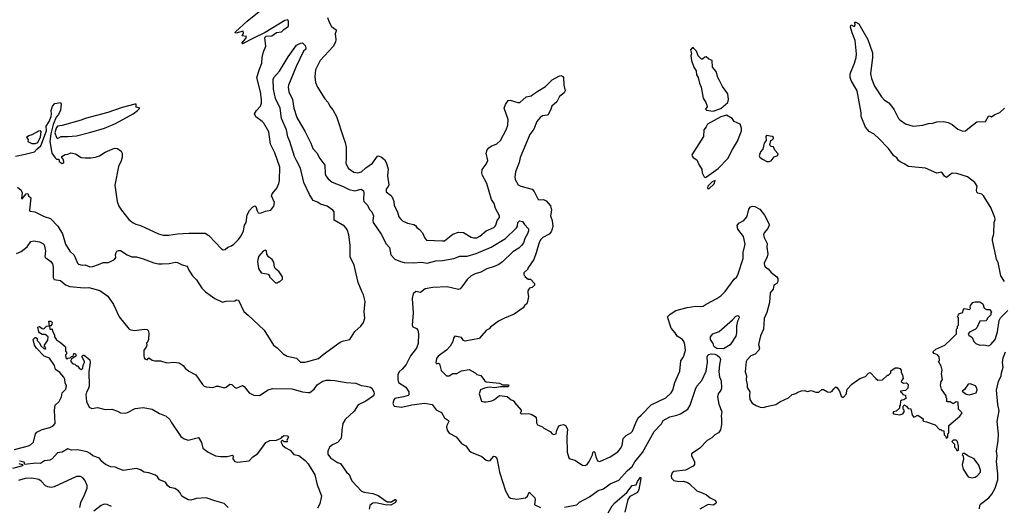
# Model space of a CAD drawing. Extents: x 1966327 to 2147849, y 395140 to 552178.
# Tile 75 of 256: x 1989898 to 2000232, y 461705 to 466813. Entities that reach past the tile are written whole.
import ezdxf

# ---------------------------------------------------------------- set-up
doc = ezdxf.new("R2010")
doc.units = 0

msp = doc.modelspace()

# ---------------------------------------------------------------- linework, layer by layer
at = {"layer": '0CON20XD'}
for points in [[(1989955, 465401), (1990055, 465425), (1990082, 465458), (1990121, 465489), (1990179, 465645), (1990177, 465695), (1990207, 465743), (1990229, 465795), (1990233, 465825), (1990228, 465858), (1990242, 465905), (1990268, 465932), (1990325, 465943), (1990335, 465925), (1990325, 465864), (1990305, 465818), (1990282, 465788), (1990249, 465711), (1990224, 465616), (1990213, 465535), (1990235, 465410), (1990271, 465361), (1990285, 465350), (1990308, 465348), (1990314, 465324), (1990345, 465303), (1990362, 465315), (1990363, 465325), (1990355, 465350), (1990340, 465365), (1990340, 465375), (1990375, 465398), (1990405, 465400), (1990434, 465416), (1990485, 465403), (1990545, 465367), (1990585, 465364), (1990645, 465361), (1990695, 465368), (1990736, 465384), (1990795, 465422), (1990895, 465463), (1990925, 465462), (1990963, 465433), (1990975, 465410), (1990975, 465370), (1990965, 465332), (1990935, 465270), (1990898, 465075), (1990921, 464905), (1990939, 464855), (1990966, 464815), (1991045, 464714), (1991090, 464680), (1991116, 464666), (1991165, 464654), (1991356, 464566), (1991405, 464552), (1991465, 464550), (1991554, 464566), (1991675, 464572), (1991845, 464572), (1991885, 464549), (1992015, 464408), (1992035, 464397), (1992055, 464400), (1992084, 464426), (1992121, 464439), (1992145, 464456), (1992195, 464504), (1992224, 464545), (1992246, 464595), (1992257, 464655), (1992276, 464684), (1992286, 464765), (1992310, 464810), (1992340, 464845), (1992365, 464858), (1992375, 464852), (1992390, 464805), (1992402, 464785), (1992425, 464782), (1992478, 464802), (1992535, 464812), (1992567, 464855), (1992572, 464895), (1992540, 464965), (1992548, 464985), (1992597, 465045), (1992619, 465095), (1992626, 465126), (1992628, 465265), (1992576, 465416), (1992531, 465505), (1992512, 465635), (1992461, 465725), (1992442, 465745), (1992375, 465794), (1992364, 465825), (1992385, 465860), (1992425, 465905), (1992437, 465935), (1992437, 465975), (1992426, 466055), (1992387, 466205), (1992414, 466295), (1992441, 466355), (1992444, 466416), (1992458, 466475), (1992482, 466535), (1992472, 466625), (1992485, 466640), (1992545, 466644), (1992595, 466677), (1992646, 466685), (1992669, 466711), (1992718, 466745), (1992721, 466792), (1992712, 466812), (1992681, 466805), (1992473, 466677), (1992352, 466618), (1992235, 466558), (1992230, 466565), (1992270, 466615), (1992278, 466635), (1992233, 466643), (1992247, 466675), (1992242, 466692), (1992165, 466672), (1992158, 466675), (1992162, 466685), (1992285, 466798), (1992605, 467057)], [(1993128, 466835), (1993146, 466786), (1993172, 466742), (1993218, 466705), (1993219, 466695), (1993208, 466665), (1993217, 466605), (1993214, 466575), (1993188, 466532), (1993053, 466385), (1993003, 466285), (1992994, 466215), (1993002, 466152), (1993022, 466105), (1993102, 465982), (1993134, 465945), (1993154, 465904), (1993186, 465865), (1993223, 465795), (1993295, 465572), (1993314, 465525), (1993324, 465475), (1993326, 465355), (1993320, 465305), (1993345, 465254), (1993405, 465212), (1993446, 465204), (1993485, 465217), (1993531, 465259), (1993602, 465308), (1993655, 465380), (1993665, 465382), (1993695, 465370), (1993728, 465345), (1993746, 465315), (1993767, 465247), (1993758, 465175), (1993771, 465079), (1993767, 465063), (1993746, 465035), (1993746, 465006), (1993791, 464971), (1993812, 464942), (1993826, 464906), (1993828, 464865), (1993865, 464792), (1993879, 464745), (1993895, 464721), (1993915, 464702), (1993968, 464678), (1994035, 464663), (1994052, 464652), (1994065, 464630), (1994095, 464611), (1994124, 464574), (1994149, 464519), (1994169, 464499), (1994335, 464490), (1994357, 464493), (1994445, 464562), (1994505, 464581), (1994555, 464578), (1994635, 464531), (1994665, 464522), (1994695, 464523), (1994729, 464541), (1994795, 464595), (1994875, 464633), (1994888, 464645), (1994896, 464655), (1994909, 464705), (1994933, 464735), (1994933, 464755), (1994892, 464832), (1994878, 464885), (1994850, 464925), (1994801, 465095), (1994756, 465176), (1994747, 465205), (1994751, 465239), (1994793, 465295), (1994811, 465335), (1994795, 465410), (1994804, 465445), (1994822, 465468), (1994845, 465484), (1994905, 465509), (1994945, 465545), (1995004, 465655), (1995020, 465705), (1995026, 465766), (1994984, 465885), (1994995, 465922), (1995024, 465966), (1995045, 465969), (1995125, 465943), (1995146, 465944), (1995215, 466004), (1995265, 466014), (1995285, 466026), (1995335, 466064), (1995415, 466112), (1995488, 466182), (1995555, 466221), (1995576, 466226), (1995598, 466218), (1995607, 466205), (1995608, 466125), (1995622, 466065), (1995612, 466045), (1995565, 466005), (1995535, 465950), (1995482, 465905), (1995472, 465872), (1995443, 465815), (1995435, 465809), (1995385, 465802), (1995359, 465785), (1995338, 465762), (1995325, 465745), (1995293, 465665), (1995252, 465608), (1995152, 465365), (1995141, 465315), (1995100, 465215), (1995094, 465165), (1995098, 465135), (1995131, 465081), (1995156, 465066), (1995275, 465035), (1995298, 465008), (1995335, 464931), (1995345, 464921), (1995395, 464924), (1995423, 464913), (1995468, 464858), (1995479, 464815), (1995469, 464755), (1995486, 464704), (1995492, 464645), (1995487, 464613), (1995476, 464585), (1995455, 464561), (1995389, 464525), (1995366, 464505), (1995349, 464475), (1995320, 464365), (1995293, 464297), (1995230, 464205), (1995230, 464195), (1995190, 464155), (1995190, 464135), (1995200, 464125), (1995202, 464112), (1995235, 464090), (1995258, 464088), (1995300, 464045), (1995300, 464025), (1995277, 464003), (1995247, 463993), (1995232, 463968), (1995230, 463945), (1995237, 463907), (1995229, 463855), (1995219, 463831), (1995200, 463815), (1995183, 463787), (1995088, 463722), (1994985, 463681), (1994925, 463650), (1994839, 463585), (1994825, 463568), (1994797, 463553), (1994722, 463468), (1994575, 463440), (1994557, 463447), (1994536, 463476), (1994465, 463492), (1994451, 463469), (1994444, 463435), (1994416, 463385), (1994379, 463345), (1994290, 463280), (1994274, 463255), (1994265, 463210), (1994275, 463202), (1994295, 463207), (1994305, 463202), (1994322, 463132), (1994376, 463076), (1994405, 463076), (1994445, 463098), (1994485, 463099), (1994535, 463126), (1994615, 463140), (1994680, 463105), (1994695, 463088), (1994737, 463077), (1994775, 463024), (1994795, 463010), (1994935, 462998), (1994965, 462980), (1995025, 462980), (1995030, 462975), (1995025, 462960), (1994945, 462960), (1994885, 462948), (1994825, 462956), (1994775, 462946), (1994735, 462928), (1994720, 462885), (1994745, 462810), (1994771, 462801), (1994795, 462800), (1994855, 462813), (1994880, 462825), (1994935, 462868), (1995015, 462858), (1995055, 462822), (1995077, 462817), (1995090, 462805), (1995090, 462795), (1995160, 462715), (1995160, 462695), (1995152, 462685), (1995160, 462675), (1995235, 462678), (1995265, 462672), (1995309, 462649), (1995318, 462635), (1995322, 462605)], [(2000235, 464063), (2000194, 464125), (2000168, 464265), (2000148, 464295), (2000142, 464335), (2000106, 464495), (2000106, 464515), (2000123, 464565), (2000126, 464685), (2000134, 464715), (2000131, 464735), (2000090, 464840), (2000012, 464965), (1999995, 464982), (1999955, 464991), (1999943, 465003), (1999939, 465025), (1999946, 465065), (1999923, 465105), (1999846, 465164), (1999735, 465199), (1999685, 465202), (1999625, 465156), (1999605, 465169), (1999575, 465214), (1999522, 465202), (1999405, 465254), (1999225, 465272), (1999181, 465301), (1999139, 465319), (1999120, 465335), (1999103, 465363), (1999072, 465382), (1999015, 465462), (1998915, 465565), (1998865, 465610), (1998815, 465638), (1998774, 465684), (1998729, 465795), (1998730, 465835), (1998686, 466065), (1998624, 466175), (1998613, 466205), (1998613, 466245), (1998661, 466355), (1998678, 466415), (1998681, 466455), (1998666, 466595), (1998634, 466675), (1998618, 466735), (1998620, 466750), (1998625, 466760), (1998655, 466742), (1998660, 466745), (1998668, 466755), (1998662, 466785), (1998675, 466788), (1998705, 466768), (1998746, 466696), (1998800, 466605), (1998848, 466465), (1998850, 466415), (1998829, 466245), (1998838, 466195), (1998869, 466115), (1998943, 466003), (1998972, 465972), (1999019, 465939), (1999048, 465905), (1999076, 465865), (1999122, 465775), (1999135, 465761), (1999195, 465718), (1999274, 465694), (1999375, 465705), (1999435, 465723), (1999483, 465727), (1999525, 465740), (1999593, 465743), (1999643, 465733), (1999684, 465714), (1999745, 465664), (1999795, 465642), (1999825, 465645), (1999868, 465682), (1999945, 465740), (2000035, 465743), (2000065, 465799), (2000075, 465804), (2000096, 465794), (2000132, 465818), (2000185, 465839), (2000235, 465884)], [(1989875, 465056), (1989915, 465022), (1989924, 464995), (1989917, 464937), (1989925, 464933), (1989967, 464985), (1989985, 464990), (1989990, 464965), (1990014, 464944), (1990000, 464815), (1990004, 464803), (1990056, 464796), (1990155, 464747), (1990222, 464725), (1990300, 464645), (1990346, 464565), (1990380, 464455), (1990423, 464383), (1990471, 464341), (1990505, 464258), (1990515, 464248), (1990555, 464237), (1990585, 464239), (1990635, 464220), (1990667, 464223), (1990725, 464244), (1990775, 464264), (1990830, 464265), (1990894, 464296), (1990908, 464315), (1990904, 464345), (1990910, 464370), (1990917, 464383), (1990935, 464390), (1990955, 464389), (1991025, 464346), (1991075, 464324), (1991125, 464322), (1991195, 464304), (1991305, 464259), (1991355, 464249), (1991395, 464249), (1991468, 464252), (1991535, 464267), (1991555, 464265), (1991605, 464239), (1991657, 464227), (1991675, 464183), (1991713, 464123), (1991753, 464083), (1991809, 463995), (1991847, 463957), (1991945, 463886), (1992025, 463847), (1992065, 463857), (1992155, 463862), (1992175, 463872), (1992195, 463868), (1992251, 463751), (1992295, 463711), (1992464, 463554), (1992562, 463395), (1992599, 463369), (1992662, 463305), (1992705, 463282), (1992805, 463260), (1992845, 463218), (1992895, 463219), (1993035, 463256), (1993082, 463298), (1993263, 463427), (1993295, 463443), (1993363, 463457), (1993415, 463541), (1993480, 463595), (1993507, 463635), (1993519, 463679), (1993513, 463745), (1993524, 463855), (1993507, 463925), (1993493, 463953), (1993450, 464055), (1993408, 464235), (1993365, 464325), (1993366, 464445), (1993354, 464556), (1993335, 464609), (1993307, 464647), (1993199, 464709), (1993200, 464795), (1993186, 464815), (1993124, 464855), (1993055, 464877), (1993025, 464896), (1992978, 464915), (1992939, 464979), (1992882, 465105), (1992844, 465255), (1992805, 465335), (1992783, 465375), (1992735, 465535), (1992713, 465583), (1992700, 465655), (1992646, 465775), (1992631, 465885), (1992582, 465985), (1992562, 466085), (1992558, 466185), (1992565, 466205), (1992625, 466272), (1992715, 466422), (1992805, 466546), (1992845, 466567), (1992865, 466570), (1992895, 466540), (1992902, 466515), (1992900, 466505), (1992876, 466484), (1992799, 466321), (1992720, 466125), (1992716, 466105), (1992723, 466055), (1992762, 465975), (1992777, 465885), (1992806, 465785), (1992896, 465636), (1992955, 465518), (1992975, 465462), (1993015, 465415), (1993047, 465355), (1993100, 465285), (1993104, 465195), (1993111, 465175), (1993135, 465141), (1993176, 465106), (1993285, 465065), (1993355, 465030), (1993415, 465018), (1993483, 465033), (1993508, 465015), (1993511, 464995), (1993505, 464925), (1993510, 464905), (1993548, 464865), (1993571, 464821), (1993594, 464795), (1993613, 464755), (1993604, 464706), (1993609, 464685), (1993691, 464561), (1993745, 464459), (1993781, 464421), (1993794, 464345), (1993835, 464298), (1993895, 464273), (1993935, 464265), (1994035, 464262), (1994115, 464269), (1994175, 464257), (1994265, 464283), (1994335, 464286), (1994453, 464305), (1994519, 464331), (1994595, 464330), (1994688, 464358), (1994845, 464425), (1994995, 464515), (1995112, 464628), (1995121, 464645), (1995127, 464685), (1995145, 464701), (1995176, 464696), (1995195, 464662), (1995238, 464618), (1995238, 464595), (1995227, 464565), (1995200, 464515), (1995185, 464471), (1995165, 464442), (1995135, 464415), (1995074, 464376), (1994965, 464271), (1994926, 464244), (1994878, 464222), (1994801, 464199), (1994737, 464163), (1994678, 464145), (1994638, 464125), (1994596, 464085), (1994540, 464010), (1994522, 463988), (1994505, 463981), (1994385, 464009), (1994235, 464003), (1994155, 463989), (1994105, 463950), (1994055, 463959), (1994028, 463935), (1994016, 463885), (1994028, 463735), (1994016, 463605), (1994025, 463590), (1994063, 463573), (1994075, 463553), (1994082, 463515), (1994079, 463415), (1994064, 463366), (1994001, 463285), (1993953, 463195), (1993914, 463146), (1993882, 463118), (1993868, 463085), (1993866, 463035), (1993874, 463005), (1993950, 462955), (1993982, 462905), (1993983, 462875), (1993975, 462867), (1993925, 462855), (1993834, 462835), (1993825, 462822), (1993816, 462785), (1993828, 462755), (1993905, 462744), (1994015, 462770), (1994145, 462786), (1994228, 462775), (1994268, 462718), (1994325, 462690), (1994356, 462635), (1994399, 462605), (1994402, 462595), (1994381, 462555), (1994378, 462535), (1994386, 462505), (1994405, 462472), (1994479, 462435), (1994534, 462365), (1994579, 462340), (1994615, 462290), (1994635, 462273), (1994749, 462229), (1994795, 462190), (1994815, 462183), (1994835, 462187), (1994875, 462230), (1994889, 462229), (1994905, 462207), (1994914, 462175), (1994933, 462063), (1994995, 461867), (1995030, 461805), (1995049, 461789), (1995115, 461780), (1995207, 461793), (1995229, 461811), (1995245, 461852), (1995303, 461795), (1995307, 461775), (1995300, 461725), (1995305, 461720), (1995365, 461694)], [(1997175, 465854), (1997255, 465882), (1997329, 465945), (1997337, 465975), (1997329, 466035), (1997275, 466113), (1997241, 466175), (1997226, 466206), (1997209, 466269), (1997170, 466315), (1997167, 466385), (1997129, 466399), (1997103, 466423), (1997089, 466421), (1997065, 466400), (1997055, 466400), (1997018, 466435), (1997001, 466481), (1996975, 466512), (1996965, 466520), (1996955, 466518), (1996938, 466495), (1996948, 466455), (1996943, 466435), (1996950, 466385), (1996973, 466315), (1996996, 466275), (1997002, 466235), (1997018, 466205), (1997031, 466145), (1997050, 466105), (1997070, 465990), (1997099, 465945), (1997110, 465915), (1997112, 465898), (1997094, 465875), (1997105, 465864), (1997175, 465854)], [(1990295, 465565), (1990335, 465588), (1990405, 465585), (1990495, 465594), (1990645, 465631), (1990789, 465675), (1990905, 465723), (1991088, 465825), (1991135, 465858), (1991160, 465885), (1991120, 465895), (1991120, 465925), (1991105, 465926), (1990975, 465890), (1990823, 465837), (1990584, 465775), (1990543, 465757), (1990345, 465701), (1990295, 465695), (1990280, 465675), (1990268, 465625), (1990283, 465575), (1990295, 465565)], [(1997095, 465158), (1997105, 465164), (1997229, 465251), (1997330, 465355), (1997379, 465451), (1997432, 465538), (1997474, 465645), (1997473, 465673), (1997460, 465715), (1997395, 465743), (1997376, 465776), (1997315, 465809), (1997255, 465794), (1997118, 465715), (1997103, 465687), (1997077, 465655), (1997074, 465585), (1996952, 465395), (1996955, 465380), (1996967, 465367), (1997005, 465340), (1997028, 465285), (1997057, 465245), (1997062, 465205), (1997080, 465165), (1997095, 465158)], [(1990065, 465514), (1990088, 465525), (1990115, 465584), (1990122, 465635), (1990115, 465647), (1990095, 465644), (1990025, 465604), (1989993, 465595), (1989970, 465575), (1989987, 465555), (1989982, 465535), (1989989, 465529), (1990025, 465514), (1990065, 465514)], [(1997765, 465323), (1997785, 465332), (1997816, 465374), (1997855, 465388), (1997860, 465405), (1997824, 465444), (1997808, 465478), (1997785, 465480), (1997770, 465495), (1997780, 465545), (1997795, 465550), (1997810, 465565), (1997810, 465575), (1997795, 465588), (1997737, 465597), (1997728, 465585), (1997732, 465545), (1997710, 465515), (1997697, 465453), (1997673, 465427), (1997660, 465385), (1997665, 465370), (1997695, 465348), (1997740, 465325), (1997765, 465323)], [(1989855, 465381), (1989955, 465401)], [(1997125, 465038), (1997135, 465040), (1997185, 465090), (1997196, 465126), (1997165, 465110), (1997119, 465065), (1997118, 465045), (1997125, 465038)], [(1995322, 462605), (1995322, 462582), (1995331, 462561), (1995385, 462540), (1995400, 462525), (1995465, 462492), (1995487, 462467), (1995505, 462460), (1995530, 462465), (1995532, 462495), (1995549, 462535), (1995561, 462549), (1995575, 462558), (1995605, 462564), (1995627, 462555), (1995648, 462515), (1995641, 462435), (1995643, 462275), (1995662, 462215), (1995675, 462202), (1995725, 462190), (1995806, 462136), (1995834, 462134), (1995853, 462145), (1995875, 462177), (1995910, 462245), (1995915, 462270), (1995925, 462280), (1995935, 462270), (1995944, 462225), (1995964, 462184), (1995985, 462177), (1996095, 462226), (1996175, 462276), (1996205, 462312), (1996222, 462345), (1996232, 462418), (1996263, 462447), (1996311, 462475), (1996328, 462495), (1996371, 462599), (1996394, 462636), (1996419, 462662), (1996436, 462674), (1996525, 462770), (1996680, 462845), (1996735, 462896), (1996752, 462925), (1996774, 463005), (1996825, 463122), (1996838, 463232), (1996864, 463275), (1996885, 463340), (1996878, 463405), (1996868, 463435), (1996855, 463456), (1996800, 463490), (1996779, 463525), (1996734, 463575), (1996698, 463695), (1996725, 463722), (1996785, 463759), (1996905, 463791), (1996994, 463806), (1997045, 463801), (1997070, 463805), (1997102, 463828), (1997215, 463888), (1997257, 463913), (1997302, 463958), (1997395, 464090), (1997425, 464114), (1997439, 464145), (1997490, 464305), (1997491, 464369), (1997512, 464455), (1997495, 464537), (1997434, 464615), (1997428, 464652), (1997444, 464676), (1997499, 464705), (1997528, 464742), (1997538, 464765), (1997550, 464825), (1997565, 464846), (1997585, 464854), (1997615, 464852), (1997665, 464823), (1997715, 464761), (1997761, 464675), (1997764, 464655), (1997750, 464620), (1997712, 464575), (1997704, 464555), (1997711, 464525), (1997744, 464465), (1997739, 464425), (1997749, 464355), (1997744, 464325), (1997713, 464257), (1997715, 464228), (1997725, 464214), (1997755, 464199), (1997785, 464159), (1997844, 464115), (1997854, 464095), (1997856, 464065), (1997844, 464045), (1997813, 464025), (1997806, 463985), (1997776, 463945), (1997769, 463845), (1997739, 463741), (1997712, 463675), (1997704, 463565), (1997672, 463495), (1997652, 463405), (1997662, 463365), (1997656, 463345), (1997618, 463302), (1997573, 463285), (1997530, 463240), (1997521, 463225), (1997514, 463154), (1997513, 463115), (1997527, 463075), (1997522, 463028), (1997534, 462985), (1997532, 462952), (1997561, 462905), (1997556, 462865), (1997560, 462825), (1997585, 462789), (1997628, 462762), (1997670, 462745), (1997705, 462741), (1997736, 462754), (1997835, 462774), (1997875, 462803), (1997966, 462844), (1998005, 462880), (1998045, 462890), (1998065, 462903), (1998104, 462916), (1998135, 462920), (1998165, 462910), (1998205, 462922), (1998255, 462903), (1998285, 462902), (1998315, 462930), (1998335, 462930), (1998375, 462907), (1998405, 462903), (1998425, 462912), (1998441, 462939), (1998465, 462958), (1998479, 462949), (1998503, 462915), (1998521, 462861), (1998535, 462850), (1998545, 462850), (1998577, 462885), (1998578, 462925), (1998583, 462935), (1998632, 462988), (1998715, 463047), (1998774, 463066), (1998805, 463102), (1998825, 463108), (1998882, 463045), (1998905, 463030), (1998955, 463032), (1999005, 463080), (1999015, 463080), (1999028, 463092), (1999040, 463105), (1999042, 463128), (1999085, 463160), (1999115, 463160), (1999135, 463150), (1999148, 463135), (1999148, 463108), (1999162, 463085), (1999170, 463045), (1999155, 463030), (1999148, 463015), (1999151, 463011), (1999175, 462998), (1999205, 463000), (1999222, 462985), (1999218, 462945), (1999195, 462920), (1999142, 462915), (1999142, 462905), (1999160, 462895), (1999165, 462880), (1999195, 462870), (1999198, 462835), (1999177, 462823), (1999155, 462820), (1999142, 462808), (1999140, 462765), (1999130, 462755), (1999130, 462735), (1999097, 462703), (1999070, 462695), (1999062, 462685), (1999070, 462675), (1999135, 462664), (1999166, 462674), (1999180, 462695), (1999180, 462715), (1999170, 462725), (1999170, 462755), (1999185, 462770), (1999206, 462756), (1999222, 462732), (1999249, 462729), (1999265, 462660), (1999282, 462642), (1999325, 462660), (1999380, 462625), (1999378, 462605), (1999385, 462598), (1999415, 462592), (1999505, 462560), (1999552, 462512), (1999565, 462510), (1999575, 462500), (1999598, 462498), (1999600, 462455), (1999618, 462438), (1999622, 462422), (1999638, 462432), (1999640, 462465), (1999650, 462475), (1999650, 462555), (1999765, 462652), (1999790, 462685), (1999750, 462725), (1999748, 462798), (1999725, 462800), (1999695, 462780), (1999665, 462800), (1999635, 462800), (1999630, 462805), (1999630, 462835), (1999623, 462843), (1999620, 462865), (1999573, 462933), (1999562, 462975), (1999568, 463015), (1999582, 463035), (1999572, 463095), (1999580, 463135), (1999570, 463175), (1999540, 463225), (1999550, 463235), (1999548, 463275), (1999530, 463295), (1999495, 463310), (1999482, 463325), (1999514, 463356), (1999608, 463395), (1999672, 463455), (1999730, 463515), (1999730, 463565), (1999740, 463575), (1999740, 463595), (1999750, 463605), (1999750, 463685), (1999742, 463695), (1999750, 463715), (1999762, 463728), (1999795, 463740), (1999800, 463765), (1999815, 463780), (1999868, 463772), (1999877, 463783), (1999872, 463795), (1999878, 463812), (1999900, 463845), (1999925, 463852), (1999975, 463850), (2000005, 463830), (2000020, 463785), (2000045, 463770), (2000075, 463770), (2000098, 463748), (2000090, 463735), (2000090, 463715), (2000050, 463675), (2000050, 463665), (2000037, 463653), (1999975, 463650), (1999945, 463580), (1999930, 463565), (1999865, 463532), (1999852, 463515), (1999860, 463500), (1999896, 463476), (1999913, 463435), (1999932, 463415), (1999975, 463398), (2000015, 463400), (2000065, 463391), (2000090, 463405), (2000136, 463455), (2000160, 463535), (2000178, 463655), (2000192, 463685), (2000270, 463760)], [(1989865, 464360), (1989915, 464380), (1989975, 464430), (1990015, 464486), (1990045, 464491), (1990105, 464480), (1990140, 464465), (1990155, 464449), (1990170, 464385), (1990161, 464325), (1990172, 464312), (1990225, 464276), (1990241, 464251), (1990249, 464215), (1990251, 464105), (1990261, 464085), (1990325, 464076), (1990380, 464030), (1990423, 464013), (1990575, 463998), (1990625, 464001), (1990740, 463970), (1990825, 463910), (1990884, 463824), (1990944, 463694), (1991048, 463565), (1991066, 463556), (1991105, 463552), (1991204, 463564), (1991235, 463560), (1991245, 463550), (1991254, 463524), (1991250, 463455), (1991235, 463420), (1991230, 463420), (1991232, 463395), (1991227, 463375), (1991200, 463345), (1991200, 463285), (1991203, 463265), (1991212, 463252), (1991235, 463242), (1991255, 463264), (1991289, 463239), (1991315, 463231), (1991375, 463231), (1991442, 463212), (1991515, 463218), (1991571, 463211), (1991615, 463184), (1991636, 463156), (1991675, 463124), (1991746, 463086), (1991817, 462985), (1991836, 462966), (1991855, 462960), (1991925, 462952), (1991965, 462967), (1991985, 462967), (1992045, 462950), (1992064, 462956), (1992105, 462988), (1992125, 462983), (1992154, 462954), (1992175, 462944), (1992235, 462972), (1992255, 462961), (1992306, 462897), (1992355, 462872), (1992415, 462868), (1992505, 462926), (1992550, 462940), (1992755, 462939), (1992868, 462908), (1992925, 462899), (1992945, 462901), (1992990, 462935), (1993020, 462980), (1993074, 463015), (1993115, 463028), (1993155, 463030), (1993206, 463026), (1993325, 463005), (1993427, 462997), (1993482, 462972), (1993536, 462966), (1993579, 462955), (1993594, 462945), (1993614, 462905), (1993619, 462885), (1993610, 462865), (1993532, 462808), (1993450, 462770), (1993408, 462705), (1993315, 462617), (1993290, 462575), (1993279, 462505), (1993277, 462445), (1993268, 462415), (1993234, 462376), (1993181, 462349), (1993151, 462325), (1993131, 462285), (1993133, 462253), (1993159, 462215), (1993235, 462166), (1993266, 462155), (1993327, 462065), (1993355, 462038), (1993385, 461973), (1993486, 461865), (1993515, 461853), (1993605, 461839), (1993659, 461819), (1993755, 461751), (1993799, 461751), (1993835, 461778), (1993847, 461777), (1993851, 461765), (1993844, 461745), (1993795, 461717), (1993735, 461719), (1993635, 461741), (1993605, 461738), (1993572, 461715), (1993566, 461676)], [(1992605, 464050), (1992615, 464060), (1992625, 464060), (1992655, 464090), (1992658, 464115), (1992623, 464165), (1992581, 464201), (1992574, 464215), (1992566, 464266), (1992548, 464295), (1992510, 464325), (1992493, 464353), (1992487, 464387), (1992475, 464392), (1992455, 464382), (1992405, 464328), (1992394, 464275), (1992405, 464202), (1992434, 464154), (1992505, 464140), (1992520, 464125), (1992520, 464115), (1992582, 464052), (1992605, 464050)], [(1997285, 463358), (1997215, 463362), (1997194, 463374), (1997184, 463385), (1997175, 463415), (1997149, 463455), (1997148, 463485), (1997173, 463515), (1997239, 463541), (1997378, 463662), (1997415, 463702), (1997435, 463708), (1997445, 463700), (1997449, 463685), (1997432, 463648), (1997421, 463599), (1997422, 463525), (1997415, 463492), (1997355, 463400), (1997285, 463358)], [(1989845, 462302), (1989989, 462341), (1990010, 462350), (1990042, 462378), (1990064, 462465), (1990078, 462485), (1990135, 462512), (1990215, 462532), (1990251, 462549), (1990271, 462575), (1990262, 462715), (1990272, 462765), (1990314, 462806), (1990337, 462855), (1990343, 462895), (1990384, 462936), (1990389, 462969), (1990375, 463002), (1990371, 463041), (1990361, 463061), (1990320, 463110), (1990275, 463141), (1990263, 463183), (1990210, 463260), (1990155, 463281), (1990075, 463364), (1990054, 463395), (1990040, 463455), (1990062, 463478), (1990068, 463478), (1990080, 463465), (1990080, 463445), (1990105, 463420), (1990121, 463391), (1990151, 463361), (1990167, 463353), (1990172, 463372), (1990160, 463380), (1990158, 463395), (1990195, 463450), (1990198, 463485), (1990165, 463510), (1990135, 463510), (1990107, 463527), (1990098, 463538), (1990087, 463585), (1990105, 463594), (1990135, 463572), (1990152, 463568), (1990180, 463595), (1990210, 463600), (1990203, 463647), (1990225, 463650), (1990238, 463635), (1990237, 463613), (1990225, 463600), (1990210, 463600), (1990213, 463563), (1990225, 463560), (1990238, 463568), (1990242, 463545), (1990262, 463505), (1990263, 463483), (1990284, 463454), (1990326, 463425), (1990378, 463378), (1990380, 463335), (1990390, 463325), (1990390, 463305), (1990380, 463295), (1990382, 463262), (1990395, 463250), (1990405, 463260), (1990428, 463262), (1990442, 463278), (1990458, 463282), (1990465, 463310), (1990478, 463308), (1990490, 463295), (1990488, 463282), (1990475, 463270), (1990462, 463268), (1990442, 463248), (1990433, 463227), (1990455, 463200), (1990478, 463198), (1990495, 463180), (1990505, 463180), (1990524, 463154), (1990545, 463142), (1990562, 463155), (1990563, 463185), (1990580, 463215), (1990580, 463225), (1990552, 463278), (1990565, 463290), (1990575, 463290), (1990635, 463242), (1990639, 463215), (1990624, 463115), (1990627, 462965), (1990618, 462935), (1990598, 462902), (1990593, 462875), (1990598, 462805), (1990626, 462745), (1990655, 462731), (1990715, 462741), (1990795, 462721), (1990865, 462725), (1990924, 462705), (1990955, 462685), (1991005, 462682), (1991031, 462689), (1991111, 462731), (1991195, 462742), (1991287, 462725), (1991365, 462678), (1991435, 462653), (1991475, 462617), (1991488, 462588), (1991589, 462439), (1991625, 462415), (1991665, 462401), (1991775, 462429), (1991806, 462376), (1991819, 462315), (1991875, 462275), (1991955, 462234), (1992005, 462227), (1992075, 462229), (1992131, 462241), (1992138, 462235), (1992134, 462205), (1992139, 462195), (1992156, 462176), (1992185, 462167), (1992305, 462183), (1992345, 462225), (1992394, 462256), (1992438, 462315), (1992482, 462375), (1992525, 462396), (1992595, 462401), (1992641, 462419), (1992655, 462437), (1992675, 462448), (1992710, 462445), (1992720, 462435), (1992702, 462395), (1992708, 462382), (1992675, 462382), (1992655, 462398), (1992643, 462387), (1992642, 462375), (1992657, 462347), (1992683, 462323), (1992736, 462296), (1992775, 462248), (1992827, 462237), (1992896, 462186), (1992925, 462150), (1992995, 462035), (1993021, 461931), (1993067, 461815), (1993048, 461732), (1993023, 461685)], [(1995615, 461695), (1995745, 461721), (1995773, 461747), (1995877, 461803), (1995969, 461871), (1996025, 461887), (1996095, 461942), (1996185, 461978), (1996273, 462077), (1996326, 462124), (1996355, 462171), (1996435, 462271), (1996558, 462492), (1996635, 462571), (1996651, 462605), (1996723, 462645), (1996795, 462661), (1996835, 462677), (1996909, 462725), (1996936, 462765), (1996989, 462935), (1997005, 462965), (1997056, 463025), (1997102, 463125), (1997115, 463215), (1997114, 463275), (1997120, 463290), (1997130, 463300), (1997155, 463305), (1997193, 463303), (1997219, 463291), (1997247, 463267), (1997253, 463245), (1997241, 463195), (1997235, 463115), (1997243, 463065), (1997261, 463021), (1997264, 462945), (1997257, 462923), (1997227, 462885), (1997222, 462855), (1997235, 462777), (1997267, 462695), (1997260, 462655), (1997265, 462625), (1997263, 462565), (1997253, 462507), (1997233, 462477), (1997195, 462457), (1997163, 462425), (1997113, 462397), (1997036, 462314), (1996950, 462255), (1996948, 462235), (1996981, 462175), (1996979, 462145), (1996965, 462126), (1996885, 462084), (1996765, 462070), (1996745, 462057), (1996734, 462024), (1996740, 462000), (1996765, 461976), (1996815, 461964), (1996865, 461970), (1996906, 461956), (1996925, 461944), (1997005, 461866), (1997055, 461850), (1997105, 461824), (1997144, 461794), (1997200, 461765), (1997209, 461745), (1997204, 461735), (1997175, 461717), (1997122, 461725), (1997035, 461676)], [(1999972, 461678), (1999976, 461714), (1999983, 461727), (2000069, 461795), (2000099, 461831), (2000136, 461894), (2000165, 461983), (2000165, 462045), (2000150, 462175), (2000155, 462235), (2000151, 462285), (2000167, 462395), (2000171, 462465), (2000155, 462595), (2000176, 462706), (2000162, 462775), (2000150, 462925), (2000170, 463015), (2000197, 463073), (2000202, 463105), (2000220, 463165), (2000212, 463215), (2000220, 463265), (2000245, 463326)], [(1999865, 462874), (1999936, 462895), (1999946, 462926), (1999943, 462945), (1999928, 462968), (1999875, 462990), (1999854, 462986), (1999815, 462930), (1999790, 462915), (1999832, 462882), (1999865, 462874)], [(1999745, 462290), (1999750, 462295), (1999750, 462335), (1999740, 462385), (1999725, 462400), (1999695, 462400), (1999680, 462385), (1999708, 462358), (1999710, 462325), (1999728, 462308), (1999732, 462292), (1999745, 462290)], [(1992085, 461693), (1992045, 461736), (1991945, 461761), (1991855, 461795), (1991755, 461788), (1991695, 461770), (1991665, 461772), (1991600, 461810), (1991583, 461845), (1991565, 461867), (1991525, 461891), (1991475, 461902), (1991450, 461925), (1991429, 461959), (1991365, 461984), (1991344, 462015), (1991323, 462033), (1991255, 462058), (1991204, 462065), (1991165, 462088), (1991125, 462102), (1990985, 462081), (1990924, 462104), (1990905, 462116), (1990855, 462121), (1990800, 462145), (1990759, 462175), (1990735, 462211), (1990665, 462234), (1990639, 462259), (1990605, 462277), (1990505, 462299), (1990442, 462295), (1990405, 462309), (1990345, 462273), (1990294, 462266), (1990239, 462205), (1990215, 462188), (1990159, 462182), (1990115, 462154), (1990067, 462157), (1989954, 462144), (1989947, 462167), (1989895, 462178)], [(1999895, 462003), (1999925, 462010), (1999948, 462025), (1999982, 462065), (1999983, 462085), (1999966, 462136), (1999915, 462203), (1999850, 462235), (1999815, 462260), (1999795, 462260), (1999790, 462245), (1999800, 462235), (1999802, 462195), (1999790, 462145), (1999801, 462095), (1999852, 462015), (1999895, 462003)], [(1989888, 462155), (1989924, 462144), (1989932, 462135), (1989917, 462125), (1989823, 462103)], [(1990528, 461692), (1990539, 461745), (1990579, 461825), (1990608, 461895), (1990608, 461925), (1990581, 461981), (1990561, 462005), (1990535, 462019), (1990495, 462019), (1990260, 461910), (1990227, 461903), (1990195, 461908), (1990170, 461920), (1990125, 461969), (1990098, 461988), (1990025, 462000), (1989955, 461998), (1989885, 461977)], [(1996075, 461636), (1996115, 461709), (1996145, 461742), (1996271, 461849), (1996325, 461924), (1996369, 461931), (1996381, 461965), (1996405, 462002), (1996415, 462010), (1996417, 461997), (1996397, 461883), (1996381, 461849), (1996303, 461807), (1996280, 461775), (1996250, 461645)], [(1990863, 461703), (1990815, 461725), (1990785, 461728), (1990755, 461714), (1990675, 461654)]]:
    msp.add_lwpolyline(points, dxfattribs=at)

doc.saveas('drawing.dxf')
